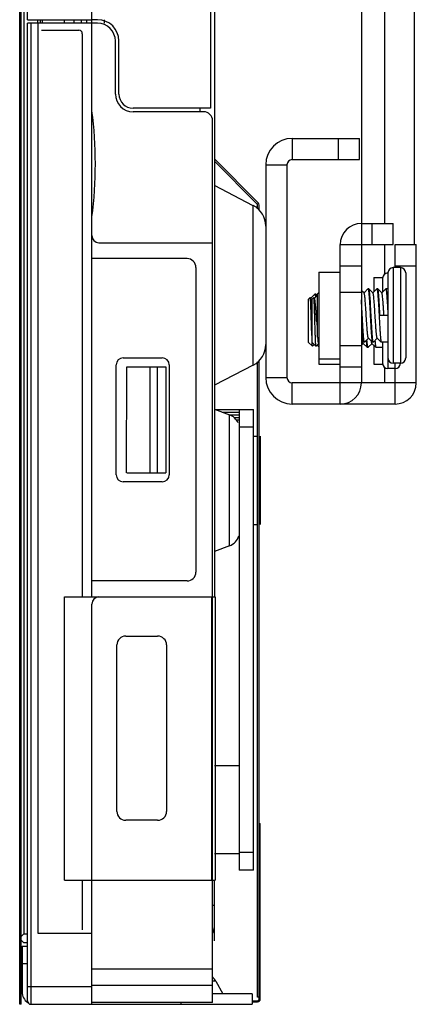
# Model space of a CAD drawing. Header units: millimetres. Extents: x 0 to 1852, y 0 to 1359.
# Tile 21 of 54: x 903 to 926, y 430 to 485. Entities that reach past the tile are written whole.
import ezdxf

# ---------------------------------------------------------------- set-up
doc = ezdxf.new("R2010")
doc.units = ezdxf.units.MM
doc.header["$LTSCALE"] = 65.395
doc.layers.get('0').update_dxf_attribs({"linetype": 'CONTINUOUS'})
doc.layers.add('02___PRT_ALL_AXES', color=7, linetype='CONTINUOUS')

msp = doc.modelspace()

# ---------------------------------------------------------------- linework, layer by layer
at = {"color": 7, "linetype": 'Continuous'}
for p, q in [((903.496, 429.543), (903.496, 748.443)), ((903.726, 746.743), (903.726, 433.523)), ((903.938, 485.133), (903.938, 605.433)), ((907.563, 536.183), (907.556, 485.133)), ((914.272, 496.233), (914.272, 480.133)), ((914.484, 496.233), (914.484, 452.543)), ((907.897, 484.933), (903.931, 484.933)), ((903.931, 429.743), (903.931, 484.933)), ((903.938, 485.133), (907.556, 485.133)), ((904.131, 484.933), (904.131, 429.543)), ((904.526, 484.933), (904.526, 485.133)), ((904.531, 433.543), (904.531, 484.933)), ((904.676, 484.933), (904.676, 485.133)), ((904.781, 484.933), (904.781, 485.133)), ((906.031, 484.933), (906.031, 485.133)), ((906.572, 484.933), (906.572, 485.133)), ((906.972, 485.133), (906.972, 484.933)), ((907.272, 485.133), (907.272, 484.933)), ((907.897, 485.133), (907.559, 485.133)), ((907.572, 452.543), (907.572, 485.133)), ((908.284, 484.933), (908.284, 485.133)), ((904.731, 484.543), (906.831, 484.543)), ((907.031, 484.343), (907.031, 452.543)), ((908.897, 480.933), (908.897, 483.933)), ((909.097, 480.933), (909.097, 483.933)), ((914.272, 480.133), (909.897, 480.133)), ((913.883, 479.933), (909.897, 479.933)), ((913.684, 479.933), (913.684, 480.133)), ((914.383, 429.643), (914.383, 479.433)), ((918.884, 478.433), (918.884, 477.233)), ((921.484, 477.233), (921.484, 478.433)), ((922.684, 477.233), (922.684, 478.433)), ((914.484, 477.279), (916.961, 474.802)), ((916.89, 474.731), (914.484, 477.137)), ((918.884, 477.233), (922.684, 477.233)), ((917.384, 476.933), (918.584, 476.933)), ((918.584, 476.933), (918.584, 464.933)), ((916.681, 474.633), (914.484, 475.77)), ((916.681, 465.633), (916.681, 474.633)), ((916.919, 474.449), (916.919, 474.66)), ((917.019, 474.371), (917.019, 474.66)), ((922.784, 473.633), (924.584, 473.633)), ((922.784, 473.633), (922.784, 472.433)), ((923.384, 472.433), (923.384, 473.633)), ((924.584, 472.433), (924.584, 473.633)), ((907.972, 472.543), (914.383, 472.543)), ((921.584, 472.433), (922.784, 472.433)), ((921.584, 463.433), (921.584, 472.433)), ((924.684, 472.433), (925.884, 472.433)), ((924.684, 471.133), (924.684, 472.433)), ((912.942, 471.643), (907.572, 471.643)), ((913.442, 471.143), (913.442, 453.943)), ((921.584, 471.233), (922.784, 471.233)), ((924.584, 471.133), (924.584, 465.733)), ((924.684, 471.233), (925.884, 471.233)), ((924.984, 471.133), (924.984, 465.733)), ((923.984, 470.533), (923.984, 469.76)), ((924.284, 470.833), (924.284, 465.433)), ((925.284, 470.833), (925.284, 466.033)), ((922.872, 469.772), (922.79, 469.854)), ((922.939, 469.706), (922.872, 469.772)), ((923.155, 469.931), (922.934, 469.71)), ((923.155, 469.931), (923.159, 469.933)), ((923.213, 469.931), (923.209, 469.933)), ((923.439, 469.706), (923.213, 469.931)), ((923.655, 469.931), (923.434, 469.71)), ((923.655, 469.931), (923.659, 469.933)), ((923.713, 469.931), (923.709, 469.933)), ((923.939, 469.706), (923.713, 469.931)), ((924.155, 469.931), (923.934, 469.71)), ((924.155, 469.931), (924.159, 469.933)), ((919.784, 469.333), (919.896, 469.446)), ((919.784, 469.333), (919.784, 466.933)), ((919.899, 469.446), (919.896, 469.446)), ((919.939, 469.406), (919.899, 469.446)), ((920.155, 469.631), (919.934, 469.41)), ((919.984, 469.333), (920.096, 469.446)), ((919.984, 469.333), (919.984, 466.933)), ((920.099, 469.446), (920.096, 469.446)), ((920.139, 469.406), (920.099, 469.446)), ((920.284, 469.56), (920.134, 469.41)), ((920.155, 469.631), (920.159, 469.633)), ((920.213, 469.631), (920.209, 469.633)), ((920.284, 469.56), (920.213, 469.631)), ((920.284, 469.633), (920.384, 469.733)), ((920.284, 469.633), (920.284, 467.233)), ((922.784, 469.733), (921.584, 469.733)), ((920.263, 468.074), (920.259, 468.125)), ((922.834, 468.433), (922.834, 468.436)), ((924.284, 468.433), (923.834, 468.433)), ((920.284, 467.233), (920.384, 467.133)), ((922.784, 467.056), (922.905, 466.935)), ((922.963, 466.935), (923.184, 467.156)), ((923.179, 467.16), (923.405, 466.935)), ((923.463, 466.935), (923.684, 467.156)), ((923.679, 467.16), (923.905, 466.935)), ((919.784, 466.933), (920.021, 466.696)), ((919.984, 466.933), (920.221, 466.696)), ((920.024, 466.696), (920.021, 466.696)), ((920.024, 466.696), (920.123, 466.794)), ((920.224, 466.696), (920.221, 466.696)), ((920.224, 466.696), (920.384, 466.856)), ((920.284, 466.756), (920.384, 466.656)), ((921.584, 466.733), (922.784, 466.733)), ((922.784, 466.756), (922.884, 466.856)), ((922.879, 466.86), (923.105, 466.635)), ((922.905, 466.935), (922.909, 466.933)), ((922.963, 466.935), (922.959, 466.933)), ((923.105, 466.635), (923.109, 466.633)), ((923.163, 466.635), (923.159, 466.633)), ((923.163, 466.635), (923.384, 466.856)), ((923.379, 466.86), (923.605, 466.635)), ((923.405, 466.935), (923.409, 466.933)), ((923.463, 466.935), (923.459, 466.933)), ((923.605, 466.635), (923.609, 466.633)), ((923.905, 466.935), (923.909, 466.933)), ((923.984, 466.933), (923.984, 465.733)), ((909.342, 466.043), (911.542, 466.043)), ((917.019, 429.843), (917.019, 465.895)), ((908.942, 459.443), (908.942, 465.643)), ((909.53, 459.543), (909.536, 465.543)), ((909.542, 465.543), (911.742, 465.543)), ((910.852, 459.543), (910.852, 465.543)), ((911.249, 465.543), (911.249, 459.543)), ((911.742, 465.543), (911.742, 459.543)), ((911.942, 465.643), (911.942, 459.443)), ((916.681, 465.633), (914.484, 464.496)), ((916.919, 429.943), (916.919, 465.817)), ((921.584, 465.533), (922.784, 465.533)), ((924.684, 463.433), (924.684, 465.733)), ((917.384, 464.933), (918.584, 464.933)), ((925.884, 464.633), (918.884, 464.633)), ((918.884, 463.433), (918.884, 464.633)), ((914.484, 463.137), (915.334, 462.827)), ((914.519, 463.124), (916.693, 463.124)), ((915.893, 463.124), (915.893, 437.124)), ((916.693, 437.124), (916.693, 463.124)), ((914.931, 462.974), (915.893, 462.974)), ((915.093, 462.915), (915.093, 462.974)), ((915.334, 455.42), (915.334, 462.827)), ((915.339, 462.824), (915.893, 462.824)), ((915.583, 462.674), (915.893, 462.674)), ((915.893, 462.524), (915.712, 462.524)), ((916.693, 462.124), (915.893, 462.124)), ((916.693, 461.624), (916.919, 461.624)), ((917.093, 456.624), (917.093, 461.624)), ((909.542, 459.543), (911.742, 459.543)), ((911.542, 459.043), (909.342, 459.043)), ((916.693, 456.624), (916.919, 456.624)), ((915.334, 455.42), (914.484, 455.111)), ((912.942, 453.443), (907.572, 453.443)), ((906.031, 452.543), (914.531, 452.543)), ((906.031, 436.543), (906.031, 452.543)), ((914.351, 436.543), (914.351, 452.543)), ((914.531, 452.543), (914.531, 436.543)), ((907.572, 429.543), (907.572, 452.143)), ((909.484, 450.333), (911.284, 450.333)), ((908.984, 440.433), (908.984, 449.833)), ((911.784, 449.833), (911.784, 440.433)), ((914.484, 443.033), (915.893, 443.033)), ((911.284, 439.933), (909.484, 439.933)), ((917.019, 439.743), (917.079, 439.743)), ((917.079, 429.843), (917.079, 439.743)), ((915.893, 438.124), (916.693, 438.124)), ((915.893, 438.033), (914.484, 438.033)), ((916.693, 437.124), (915.893, 437.124)), ((906.031, 436.543), (914.531, 436.543)), ((907.031, 436.543), (907.031, 433.743)), ((914.484, 433.133), (914.484, 436.543)), ((914.383, 435.133), (914.484, 435.133)), ((914.484, 433.633), (914.404, 433.633)), ((903.576, 433.373), (903.726, 433.523)), ((903.726, 433.023), (903.576, 433.173)), ((903.726, 433.523), (903.931, 433.523)), ((907.572, 433.543), (904.531, 433.543)), ((903.626, 432.823), (903.931, 432.823)), ((903.626, 432.823), (903.626, 430.243)), ((903.931, 433.023), (903.726, 433.023)), ((903.931, 431.823), (903.626, 431.823)), ((914.383, 431.523), (907.572, 431.523)), ((914.565, 430.843), (914.383, 430.843)), ((914.565, 430.843), (914.969, 430.143)), ((903.931, 430.543), (907.572, 430.543)), ((907.572, 430.623), (914.383, 430.623)), ((916.613, 430.143), (914.383, 430.143)), ((916.613, 430.143), (916.613, 429.543)), ((916.613, 429.743), (916.919, 429.743)), ((917.019, 429.943), (916.919, 429.943)), ((903.576, 429.543), (903.496, 429.543)), ((904.131, 429.543), (916.613, 429.543)), ((914.383, 429.643), (907.572, 429.643)), ((912.613, 429.543), (912.613, 429.643)), ((916.613, 429.683), (916.919, 429.683))]:
    msp.add_line(p, q, dxfattribs=at)
at = {"color": 3, "linetype": 'Continuous'}
for p, q in [((903.576, 429.543), (903.576, 748.443)), ((925.784, 472.433), (925.784, 736.333)), ((922.784, 735.133), (922.784, 473.633)), ((924.084, 735.133), (924.084, 473.633)), ((918.884, 478.433), (922.684, 478.433)), ((917.384, 476.933), (917.384, 464.933)), ((922.784, 472.433), (924.584, 472.433)), ((922.784, 472.433), (922.784, 464.633)), ((924.084, 472.433), (924.084, 470.755)), ((925.884, 464.633), (925.884, 472.433)), ((924.084, 465.511), (924.084, 464.633)), ((924.684, 463.433), (918.884, 463.433))]:
    msp.add_line(p, q, dxfattribs=at)
at = {"color": 7, "linetype": 'Continuous'}
for centre, radius, start, end in [((907.897, 483.933), 1.2, 0, 90), ((907.897, 483.933), 1, 0, 90), ((906.831, 484.343), 0.2, 0, 90), ((909.897, 480.933), 1, 180, 270), ((909.897, 480.933), 0.8, 180, 270), ((884.726, 476.993), 23.042, 352.5215, 7.4785), ((913.883, 479.433), 0.5, 0, 90), ((918.884, 476.933), 0.3, 90, 180), ((916.819, 474.66), 0.2, 0, 45), ((916.084, 473.479), 1.3, 359.9994, 62.6493), ((922.784, 472.433), 1.2, 90, 180), ((907.972, 472.943), 0.4, 180, 270), ((912.942, 471.143), 0.5, 0, 90), ((924.584, 470.833), 0.3, 90, 180), ((924.984, 470.833), 0.3, 0, 90), ((924.284, 470.533), 0.3, 90, 180), ((1015.237, 473.949), 95.156, 183.54001, 183.74195), ((927.47, 467.85), 7.176, 185.2942, 185.727), ((916.084, 466.787), 1.3, 297.3507, 0.0006), ((923.745, 467.191), 3.397, 186.0289, 187.0061), ((909.342, 465.643), 0.4, 90, 180), ((911.542, 465.643), 0.4, 0, 90), ((924.584, 466.033), 0.3, 180, 270), ((924.984, 466.033), 0.3, 270, 360), ((924.284, 465.733), 0.3, 180, 270), ((924.684, 465.733), 0.3, 270, 360), ((918.884, 464.933), 0.3, 180, 270), ((915.043, 462.029), 0.85, 23.3329, 69.9998), ((909.342, 459.443), 0.4, 180, 270), ((911.542, 459.443), 0.4, 270, 360), ((915.043, 456.219), 0.85, 290.0002, 345.0763), ((912.942, 453.943), 0.5, 270, 360), ((907.972, 452.143), 0.4, 90, 180), ((909.484, 449.833), 0.5, 90, 180), ((911.284, 449.833), 0.5, 0, 90), ((909.484, 440.433), 0.5, 180, 270), ((911.284, 440.433), 0.5, 270, 360), ((913.684, 433.933), 0.8, 330, 360), ((913.525, 430.243), 1.2, 30.0007, 43.5745), ((904.326, 430.243), 0.7, 180, 237.3723), ((904.131, 429.743), 0.2, 180, 270), ((916.919, 429.843), 0.16, 270, 360), ((916.919, 429.843), 0.1, 270, 360)]:
    msp.add_arc(centre, radius, start, end, dxfattribs=at)
at = {"color": 3, "linetype": 'Continuous'}
for centre, radius, start, end in [((918.884, 476.933), 1.5, 90, 180), ((918.884, 464.933), 1.5, 180, 270), ((921.584, 464.633), 1.2, 270, 360), ((924.684, 464.633), 1.2, 270, 360)]:
    msp.add_arc(centre, radius, start, end, dxfattribs=at)
at = {"color": 7, "linetype": 'Continuous'}
msp.add_open_spline([(916.919, 474.66), (916.919, 474.686), (916.908, 474.713), (916.89, 474.731)], degree=3, dxfattribs=at)
for points, knots in [([(923.159, 469.933), (923.162, 469.933), (923.167, 469.926), (923.171, 469.916), (923.177, 469.897), (923.183, 469.864), (923.191, 469.814), (923.199, 469.752), (923.206, 469.676), (923.214, 469.589), (923.225, 469.451), (923.238, 469.256), (923.253, 469), (923.269, 468.722), (923.279, 468.531), (923.284, 468.433)], [0, 0, 0, 0, 0.007047, 0.013555, 0.022285, 0.046536, 0.079789, 0.1218, 0.172193, 0.230511, 0.296197, 0.447119, 0.61921, 0.805878, 1, 1, 1, 1]), ([(923.334, 468.433), (923.329, 468.527), (923.319, 468.713), (923.304, 468.982), (923.29, 469.232), (923.277, 469.423), (923.266, 469.56), (923.259, 469.648), (923.251, 469.725), (923.244, 469.791), (923.237, 469.844), (923.229, 469.885), (923.223, 469.911), (923.218, 469.925), (923.215, 469.929), (923.213, 469.931)], [0, 0, 0, 0, 0.188198, 0.369652, 0.537891, 0.686891, 0.752488, 0.811352, 0.862964, 0.906878, 0.942719, 0.970217, 0.989227, 0.995595, 1, 1, 1, 1]), ([(923.659, 469.933), (923.662, 469.933), (923.667, 469.926), (923.671, 469.916), (923.677, 469.897), (923.683, 469.864), (923.691, 469.815), (923.699, 469.752), (923.706, 469.676), (923.714, 469.589), (923.725, 469.451), (923.738, 469.256), (923.753, 469), (923.769, 468.722), (923.779, 468.531), (923.784, 468.433)], [0, 0, 0, 0, 0.007041, 0.013546, 0.022273, 0.046518, 0.079767, 0.121774, 0.172165, 0.23048, 0.296165, 0.447089, 0.61919, 0.805869, 1, 1, 1, 1]), ([(923.834, 468.433), (923.829, 468.527), (923.819, 468.713), (923.804, 468.982), (923.789, 469.232), (923.777, 469.423), (923.766, 469.56), (923.759, 469.648), (923.751, 469.725), (923.744, 469.791), (923.737, 469.844), (923.729, 469.885), (923.723, 469.911), (923.718, 469.925), (923.715, 469.929), (923.713, 469.931)], [0, 0, 0, 0, 0.188201, 0.369659, 0.537898, 0.686895, 0.752491, 0.811354, 0.862967, 0.906881, 0.942721, 0.970218, 0.989227, 0.995595, 1, 1, 1, 1]), ([(924.159, 469.933), (924.162, 469.933), (924.167, 469.926), (924.171, 469.916), (924.177, 469.897), (924.183, 469.864), (924.191, 469.814), (924.199, 469.752), (924.206, 469.676), (924.214, 469.589), (924.225, 469.451), (924.238, 469.256), (924.253, 469), (924.269, 468.722), (924.279, 468.531), (924.284, 468.433)], [0, 0, 0, 0, 0.007045, 0.013552, 0.02228, 0.046528, 0.07978, 0.121789, 0.172182, 0.230497, 0.296181, 0.447099, 0.619195, 0.805873, 1, 1, 1, 1]), ([(919.959, 468.133), (919.956, 468.217), (919.952, 468.381), (919.944, 468.62), (919.937, 468.841), (919.931, 469.01), (919.926, 469.13), (919.922, 469.207), (919.918, 469.274), (919.914, 469.33), (919.911, 469.376), (919.908, 469.406), (919.905, 469.425), (919.903, 469.435), (919.901, 469.441), (919.9, 469.445), (919.899, 469.446)], [0, 0, 0, 0, 0.191584, 0.37554, 0.54547, 0.695332, 0.761019, 0.819718, 0.870887, 0.914046, 0.948787, 0.974791, 0.984442, 0.991839, 0.996997, 1, 1, 1, 1]), ([(919.984, 469.165), (919.981, 469.196), (919.974, 469.253), (919.964, 469.318), (919.956, 469.358), (919.951, 469.38), (919.946, 469.395), (919.941, 469.403), (919.939, 469.406)], [0, 0, 0, 0, 0.389587, 0.688632, 0.802539, 0.89217, 0.957622, 1, 1, 1, 1]), ([(920.159, 468.133), (920.156, 468.217), (920.152, 468.381), (920.144, 468.62), (920.137, 468.841), (920.131, 469.01), (920.126, 469.13), (920.122, 469.207), (920.118, 469.274), (920.114, 469.33), (920.111, 469.376), (920.108, 469.406), (920.105, 469.425), (920.103, 469.435), (920.101, 469.441), (920.1, 469.445), (920.099, 469.446)], [0, 0, 0, 0, 0.191584, 0.37554, 0.54547, 0.695332, 0.761019, 0.819718, 0.870887, 0.914046, 0.948787, 0.974791, 0.984442, 0.991839, 0.996997, 1, 1, 1, 1]), ([(920.259, 468.125), (920.254, 468.205), (920.245, 468.363), (920.23, 468.592), (920.215, 468.804), (920.2, 468.993), (920.188, 469.132), (920.177, 469.226), (920.17, 469.283), (920.162, 469.329), (920.155, 469.365), (920.148, 469.389), (920.142, 469.402), (920.139, 469.406)], [0, 0, 0, 0, 0.186683, 0.366937, 0.53435, 0.682978, 0.807562, 0.859435, 0.903749, 0.940132, 0.968326, 0.988201, 1, 1, 1, 1]), ([(920.159, 469.633), (920.161, 469.633), (920.165, 469.63), (920.172, 469.616), (920.179, 469.586), (920.188, 469.536), (920.193, 469.496), (920.196, 469.473)], [0, 0, 0, 0, 0.031721, 0.085209, 0.275519, 0.581195, 1, 1, 1, 1]), ([(920.24, 469.519), (920.238, 469.534), (920.234, 469.559), (920.228, 469.593), (920.222, 469.614), (920.217, 469.626), (920.214, 469.63), (920.213, 469.631)], [0, 0, 0, 0, 0.3809, 0.674424, 0.879709, 0.94995, 1, 1, 1, 1]), ([(922.834, 468.436), (922.826, 468.59), (922.81, 468.883), (922.793, 469.176), (922.784, 469.315)], [0, 0, 0, 0, 0.525663, 1, 1, 1, 1]), ([(923.179, 467.16), (923.175, 467.164), (923.17, 467.177), (923.163, 467.201), (923.156, 467.237), (923.148, 467.282), (923.141, 467.339), (923.133, 467.404), (923.126, 467.479), (923.113, 467.63), (923.095, 467.869), (923.073, 468.2), (923.055, 468.493), (923.04, 468.729), (923.029, 468.899), (923.018, 469.061), (923.007, 469.21), (922.996, 469.343), (922.985, 469.458), (922.974, 469.553), (922.964, 469.618), (922.956, 469.658), (922.951, 469.68), (922.946, 469.695), (922.941, 469.703), (922.939, 469.706)], [0, 0, 0, 0, 0.005904, 0.015836, 0.02992, 0.048091, 0.070222, 0.096129, 0.125594, 0.158361, 0.273477, 0.40651, 0.546941, 0.616456, 0.683656, 0.747204, 0.80584, 0.858403, 0.903856, 0.941312, 0.970063, 0.981014, 0.989632, 0.995926, 1, 1, 1, 1]), ([(923.679, 467.16), (923.675, 467.164), (923.67, 467.177), (923.663, 467.201), (923.656, 467.237), (923.648, 467.282), (923.641, 467.339), (923.633, 467.404), (923.626, 467.479), (923.613, 467.63), (923.595, 467.869), (923.573, 468.2), (923.555, 468.493), (923.54, 468.729), (923.529, 468.899), (923.518, 469.061), (923.507, 469.21), (923.496, 469.343), (923.485, 469.458), (923.474, 469.553), (923.464, 469.618), (923.456, 469.658), (923.451, 469.68), (923.446, 469.695), (923.441, 469.703), (923.439, 469.706)], [0, 0, 0, 0, 0.005902, 0.015836, 0.029918, 0.048091, 0.070221, 0.096128, 0.125594, 0.15836, 0.273476, 0.406509, 0.54694, 0.616456, 0.683655, 0.747204, 0.80584, 0.858402, 0.903854, 0.941311, 0.970062, 0.981013, 0.989632, 0.995924, 1, 1, 1, 1]), ([(924.059, 468.433), (924.054, 468.513), (924.044, 468.669), (924.029, 468.897), (924.015, 469.108), (924, 469.296), (923.987, 469.434), (923.977, 469.527), (923.97, 469.584), (923.962, 469.629), (923.955, 469.665), (923.948, 469.689), (923.942, 469.702), (923.939, 469.706)], [0, 0, 0, 0, 0.186972, 0.367333, 0.534736, 0.683274, 0.807739, 0.859557, 0.903816, 0.940163, 0.968326, 0.988195, 1, 1, 1, 1]), ([(919.984, 467.31), (919.982, 467.373), (919.973, 467.647), (919.965, 467.922), (919.959, 468.133)], [0, 0, 0, 0, 0.229467, 1, 1, 1, 1]), ([(920.221, 466.696), (920.22, 466.696), (920.219, 466.7), (920.217, 466.707), (920.215, 466.717), (920.214, 466.731), (920.212, 466.747), (920.209, 466.776), (920.206, 466.82), (920.202, 466.881), (920.198, 466.954), (920.194, 467.038), (920.19, 467.133), (920.186, 467.237), (920.181, 467.391), (920.175, 467.599), (920.167, 467.861), (920.162, 468.041), (920.159, 468.133)], [0, 0, 0, 0, 0.002813, 0.007774, 0.014972, 0.02442, 0.03611, 0.050023, 0.084416, 0.127312, 0.178338, 0.237037, 0.302866, 0.375216, 0.453403, 0.624269, 0.808875, 1, 1, 1, 1]), ([(922.784, 468.433), (922.789, 468.339), (922.799, 468.153), (922.814, 467.884), (922.828, 467.634), (922.841, 467.443), (922.851, 467.306), (922.859, 467.218), (922.866, 467.141), (922.874, 467.075), (922.881, 467.022), (922.888, 466.981), (922.895, 466.955), (922.9, 466.941), (922.903, 466.937), (922.905, 466.935)], [0, 0, 0, 0, 0.188199, 0.36965, 0.537887, 0.686887, 0.752486, 0.811351, 0.862964, 0.906878, 0.942719, 0.970217, 0.989226, 0.995595, 1, 1, 1, 1]), ([(922.959, 466.933), (922.955, 466.933), (922.951, 466.94), (922.947, 466.95), (922.941, 466.969), (922.934, 467.002), (922.927, 467.052), (922.919, 467.114), (922.911, 467.19), (922.904, 467.277), (922.893, 467.415), (922.88, 467.61), (922.865, 467.866), (922.849, 468.144), (922.839, 468.335), (922.834, 468.433)], [0, 0, 0, 0, 0.007048, 0.013557, 0.022288, 0.04654, 0.079794, 0.121806, 0.172201, 0.230519, 0.296206, 0.447126, 0.619214, 0.805881, 1, 1, 1, 1]), ([(923.284, 468.433), (923.289, 468.339), (923.299, 468.153), (923.314, 467.884), (923.328, 467.634), (923.341, 467.443), (923.351, 467.306), (923.359, 467.218), (923.366, 467.141), (923.374, 467.075), (923.381, 467.022), (923.388, 466.981), (923.395, 466.955), (923.4, 466.941), (923.403, 466.937), (923.405, 466.935)], [0, 0, 0, 0, 0.188199, 0.369651, 0.537886, 0.686886, 0.752485, 0.811351, 0.862965, 0.906879, 0.94272, 0.970218, 0.989226, 0.995595, 1, 1, 1, 1]), ([(923.459, 466.933), (923.455, 466.933), (923.451, 466.94), (923.447, 466.95), (923.441, 466.969), (923.434, 467.002), (923.427, 467.052), (923.419, 467.114), (923.411, 467.19), (923.404, 467.277), (923.393, 467.415), (923.38, 467.61), (923.365, 467.866), (923.349, 468.144), (923.339, 468.335), (923.334, 468.433)], [0, 0, 0, 0, 0.007052, 0.013562, 0.022294, 0.046549, 0.079806, 0.121819, 0.172215, 0.230533, 0.296219, 0.447134, 0.619221, 0.805887, 1, 1, 1, 1]), ([(923.784, 468.433), (923.789, 468.339), (923.799, 468.153), (923.814, 467.884), (923.828, 467.634), (923.841, 467.443), (923.851, 467.306), (923.859, 467.218), (923.866, 467.141), (923.874, 467.075), (923.881, 467.022), (923.888, 466.981), (923.895, 466.955), (923.9, 466.941), (923.903, 466.937), (923.905, 466.935)], [0, 0, 0, 0, 0.1882, 0.369656, 0.537895, 0.686893, 0.752491, 0.811355, 0.862969, 0.906882, 0.942722, 0.970219, 0.989227, 0.995595, 1, 1, 1, 1]), ([(920.344, 467.014), (920.343, 467.023), (920.338, 467.063), (920.334, 467.103), (920.331, 467.134)], [0, 0, 0, 0, 0.22597, 1, 1, 1, 1]), ([(920.379, 466.86), (920.377, 466.862), (920.374, 466.868), (920.367, 466.883), (920.36, 466.913), (920.352, 466.959), (920.347, 466.994), (920.344, 467.014)], [0, 0, 0, 0, 0.048014, 0.11701, 0.322022, 0.617132, 1, 1, 1, 1]), ([(922.879, 466.86), (922.877, 466.862), (922.874, 466.867), (922.869, 466.88), (922.862, 466.905), (922.854, 466.943), (922.85, 466.973), (922.847, 466.99)], [0, 0, 0, 0, 0.050464, 0.121101, 0.327002, 0.620514, 1, 1, 1, 1]), ([(923.05, 467.021), (923.054, 466.97), (923.061, 466.897), (923.07, 466.806), (923.077, 466.752), (923.083, 466.707), (923.09, 466.674), (923.096, 466.652), (923.101, 466.64), (923.103, 466.636), (923.105, 466.635)], [0, 0, 0, 0, 0.397257, 0.56137, 0.700899, 0.814896, 0.902721, 0.9641, 0.985076, 1, 1, 1, 1]), ([(923.159, 466.633), (923.155, 466.633), (923.151, 466.64), (923.147, 466.65), (923.141, 466.669), (923.135, 466.701), (923.127, 466.75), (923.119, 466.812), (923.112, 466.886), (923.104, 466.972), (923.099, 467.034), (923.097, 467.066)], [0, 0, 0, 0, 0.023881, 0.045865, 0.075335, 0.157175, 0.269384, 0.41116, 0.581258, 0.778153, 1, 1, 1, 1]), ([(923.379, 466.86), (923.377, 466.862), (923.374, 466.867), (923.368, 466.88), (923.362, 466.905), (923.354, 466.944), (923.35, 466.974), (923.347, 466.991)], [0, 0, 0, 0, 0.050356, 0.12092, 0.326816, 0.620375, 1, 1, 1, 1]), ([(923.55, 467.022), (923.554, 466.97), (923.561, 466.897), (923.57, 466.806), (923.577, 466.752), (923.583, 466.708), (923.59, 466.674), (923.596, 466.652), (923.601, 466.64), (923.603, 466.636), (923.605, 466.635)], [0, 0, 0, 0, 0.397262, 0.561379, 0.700914, 0.814913, 0.902737, 0.964109, 0.985081, 1, 1, 1, 1]), ([(920.021, 466.696), (920.02, 466.697), (920.018, 466.703), (920.016, 466.715), (920.013, 466.734), (920.011, 466.758), (920.008, 466.788), (920.004, 466.841), (920.002, 466.883), (920, 466.913)], [0, 0, 0, 0, 0.028973, 0.085253, 0.169546, 0.281721, 0.421459, 0.588211, 1, 1, 1, 1])]:
    msp.add_open_spline(points, degree=3, knots=knots, dxfattribs=at)
at = {"layer": '02___PRT_ALL_AXES', "color": 7, "linetype": 'Continuous'}
for p, q in [((920.384, 470.883), (921.584, 470.883)), ((920.384, 470.883), (920.384, 465.683)), ((924.984, 471.133), (924.584, 471.133)), ((923.484, 470.583), (923.984, 470.583)), ((923.484, 470.583), (923.484, 469.76)), ((923.209, 469.933), (923.159, 469.933)), ((923.709, 469.933), (923.659, 469.933)), ((924.284, 469.933), (924.159, 469.933)), ((920.209, 469.633), (920.159, 469.633)), ((922.959, 466.933), (922.909, 466.933)), ((923.159, 466.633), (923.109, 466.633)), ((923.459, 466.933), (923.409, 466.933)), ((923.484, 466.756), (923.484, 465.683)), ((923.984, 466.633), (923.609, 466.633)), ((924.284, 466.933), (923.909, 466.933)), ((920.384, 465.983), (921.584, 465.983)), ((920.384, 465.683), (921.584, 465.683)), ((923.484, 465.683), (923.984, 465.683)), ((924.684, 465.433), (924.284, 465.433)), ((924.984, 465.733), (924.584, 465.733))]:
    msp.add_line(p, q, dxfattribs=at)

doc.saveas('drawing.dxf')
